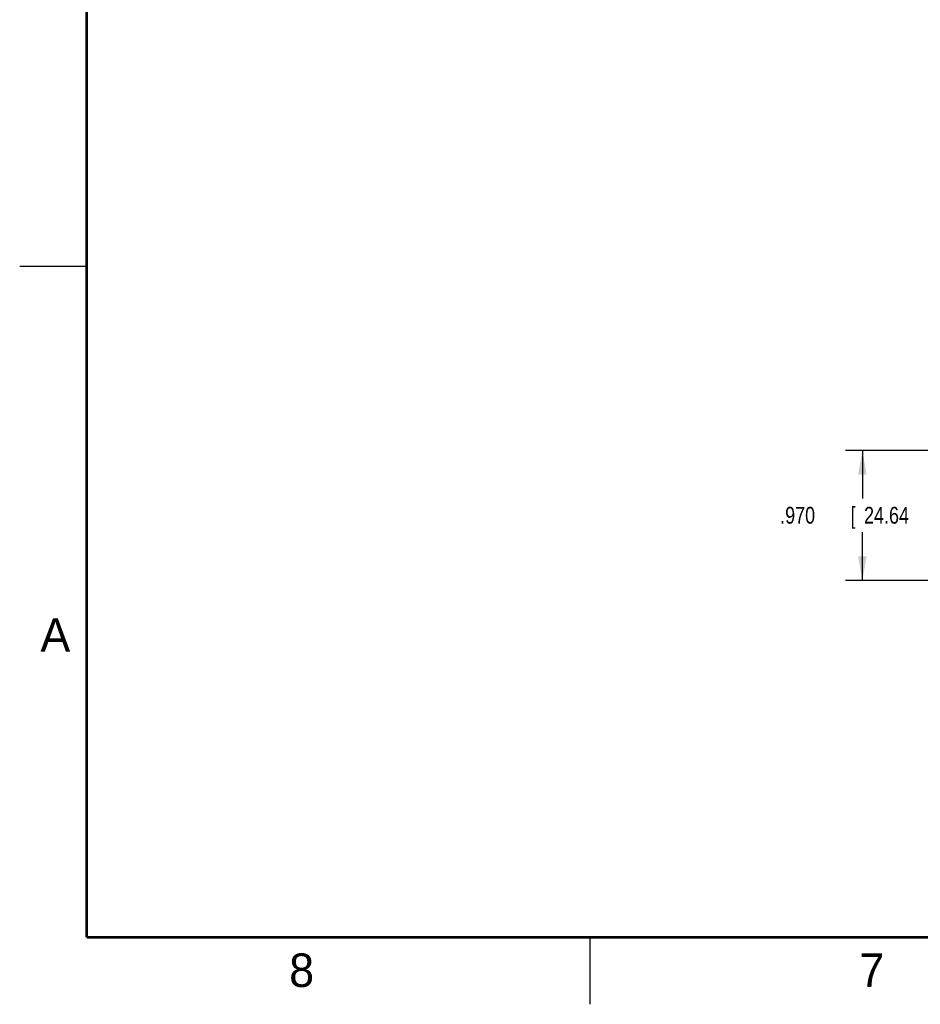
# Model space of a CAD drawing. Header units: inches. Extents: x 0 to 34, y 0 to 22.
# Tile 1 of 111: x 0 to 6.7, y 0 to 7.3. Entities that reach past the tile are written whole.
import ezdxf

# ---------------------------------------------------------------- set-up
doc = ezdxf.new("R2010")
doc.units = ezdxf.units.IN
doc.header["$LTSCALE"] = 1.87
doc.header["$MEASUREMENT"] = 0
doc.layers.get('0').update_dxf_attribs({"linetype": 'CONTINUOUS'})
doc.layers.add('DIMENSIONS', color=7, linetype='CONTINUOUS')
doc.styles.get("Standard").update_dxf_attribs({"font": 'txt', "width": 0.8})
doc.dimstyles.new('DIMSTYLE_1', dxfattribs={"dimtxt": 0.125, "dimasz": 0.18, "dimexe": 0.18, "dimexo": 0.0625, "dimgap": 0.09, "dimtad": 0, "dimtih": 1, "dimtoh": 1, "dimdec": 3, "dimzin": 4, "dimdsep": 46, "dimtxsty": 'STANDARD', "dimblk": '_FILLED', "dimblk1": '_FILLED', "dimblk2": '_FILLED', "dimcen": 0.09, "dimadec": 0, "dimazin": 0, "dimtp": 0.001, "dimtm": 0.001, "dimtfac": 1, "dimtdec": 3, "dimtofl": 0, "dimtmove": 0, "dimatfit": 3, "dimldrblk": '_FILLED', "dimfxl": 1, "dimtolj": 1, "dimtzin": 4, "dimarcsym": 0})

# ---------------------------------------------------------------- blocks, each defined once
blk = doc.blocks.new('_FILLED')
at = {"color": 0, "linetype": 'BYBLOCK'}
blk.add_solid([(0, 0), (-1, 0.174), (-1, -0.174)], dxfattribs=at)
blk = doc.blocks.new('*D15')
at = {"layer": 'DIMENSIONS', "color": 2, "linetype": 'CONTINUOUS'}
for p, q in [((10.2177, 4.1266), (6.1528, 4.1266)), ((6.2778, 4.1266), (6.2778, 3.7683)), ((6.2778, 3.1566), (6.2778, 3.5183)), ((8.6066, 3.1566), (6.1528, 3.1566))]:
    blk.add_line(p, q, dxfattribs=at)
at = {"layer": 'DIMENSIONS', "color": 2, "linetype": 'CONTINUOUS', "xscale": 0.18, "yscale": 0.18, "zscale": 0.18}
for p, rotation in [((6.2778, 4.1266), 90), ((6.2778, 3.1566), 270)]:
    blk.add_blockref('_FILLED', p, dxfattribs=dict(at, rotation=rotation))
at = {"layer": 'DIMENSIONS', "color": 2, "linetype": 'CONTINUOUS', "width": 0.8}
for s, p in [('.970', (5.6653, 3.5808)), ('[', (6.1903, 3.5808)), ('24.64', (6.2903, 3.5808)), (']', (6.7903, 3.5808))]:
    blk.add_text(s, height=0.125, dxfattribs=at).set_placement(p)

msp = doc.modelspace()

# ---------------------------------------------------------------- linework, layer by layer
at = {"color": 2, "linetype": 'CONTINUOUS'}
for p, q in [((0, 5.5), (0.5, 5.5)), ((4.25, 0), (4.25, 0.5))]:
    msp.add_line(p, q, dxfattribs=at)
at = {"color": 7, "linetype": 'CONTINUOUS', "const_width": 0.02}
for points in [[(0.5, 21.5), (0.5, 0.5)], [(0.5, 0.5), (33.5, 0.5)]]:
    msp.add_lwpolyline(points, dxfattribs=at)

# ---------------------------------------------------------------- texts
at = {"color": 2, "linetype": 'CONTINUOUS'}
for s, p in [('A', (0.1541, 2.6261)), ('8', (2.0074, 0.1291)), ('7', (6.2553, 0.1287))]:
    msp.add_text(s, height=0.25, dxfattribs=at).set_placement(p)

# ---------------------------------------------------------------- dimensions: what is measured, and where the dimension line sits
at = {"layer": 'DIMENSIONS', "color": 2, "linetype": 'CONTINUOUS'}
dim = msp.add_linear_dim(base=(6.2778, 3.1566), p1=(10.2177, 4.1266), p2=(8.6066, 3.1566), angle=270, dimstyle='DIMSTYLE_1', dxfattribs=at)
dim.commit()
dim.dimension.update_dxf_attribs({"geometry": '*D15', "text_midpoint": (6.2778, 3.6433), "dimtype": 160})

doc.saveas('drawing.dxf')
